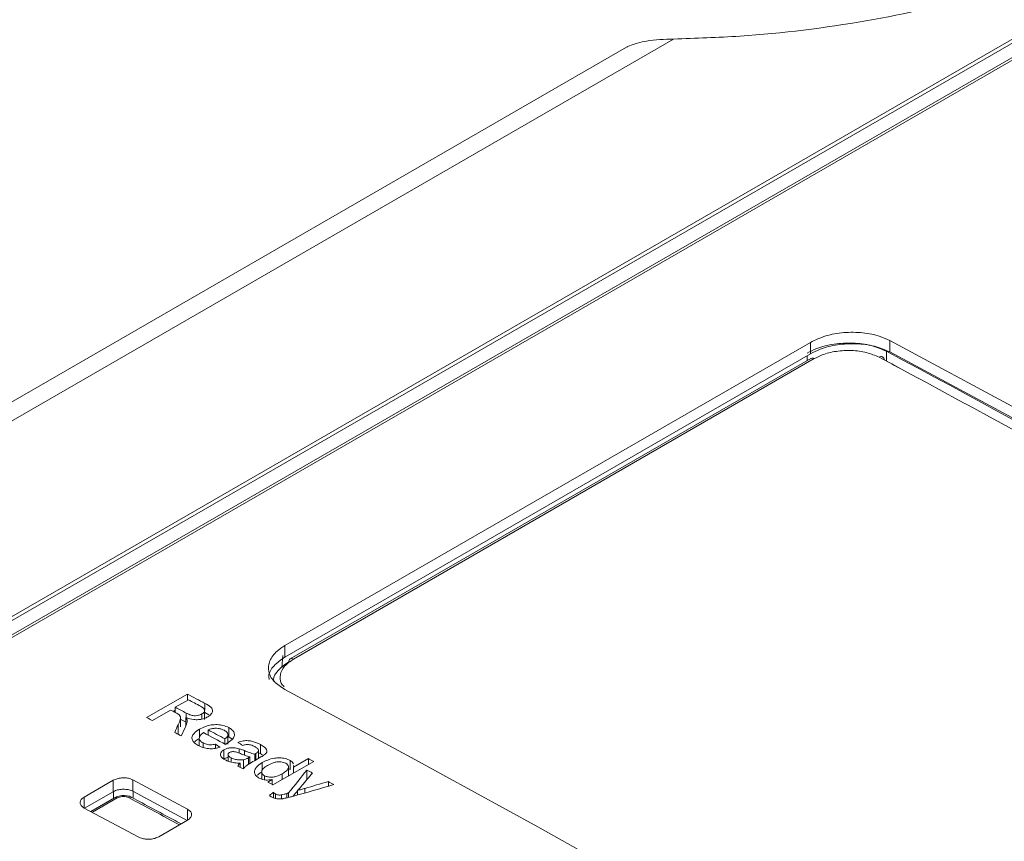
# Model space of a CAD drawing. Header units: millimetres. Extents: x 0 to 2100, y 0 to 1485.
# Tile 115 of 123: x 1595 to 1638, y 1368 to 1404. Entities that reach past the tile are written whole.
import ezdxf

# ---------------------------------------------------------------- set-up
doc = ezdxf.new("R2010")
doc.units = ezdxf.units.MM
doc.header["$LTSCALE"] = 5

msp = doc.modelspace()

# ---------------------------------------------------------------- linework, layer by layer
at = {"color": 7, "linetype": 'Continuous', "lineweight": 15}
for p, q in [((1640.07, 1404.116), (1524.399, 1337.341)), ((1640.358, 1404.099), (1524.688, 1337.324)), ((1623.706, 1403.383), (1309.188, 1221.815)), ((1526.094, 1337.494), (1640.382, 1403.471)), ((1526.391, 1337.544), (1640.193, 1403.24)), ((1621.614, 1403.02), (1308.779, 1222.424)), ((1633.343, 1389.941), (1633.343, 1389.431)), ((1629.807, 1389.859), (1606.384, 1376.337)), ((1629.807, 1389.349), (1629.807, 1389.859)), ((1606.384, 1375.827), (1629.807, 1389.349)), ((1629.829, 1389.143), (1606.618, 1375.743)), ((1629.976, 1389.132), (1606.765, 1375.733)), ((1606.384, 1376.337), (1606.384, 1375.827)), ((1602.034, 1374.18), (1600.217, 1373.132)), ((1602.034, 1373.897), (1602.034, 1374.18)), ((1601.498, 1373.588), (1602.08, 1373.924)), ((1600.474, 1372.997), (1601.288, 1373.467)), ((1601.402, 1373.407), (1601.498, 1373.463)), ((1601.498, 1373.356), (1601.498, 1373.588)), ((1602.679, 1373.062), (1602.679, 1373.291)), ((1602.802, 1373.04), (1602.802, 1373.449)), ((1602.821, 1373.355), (1602.99, 1373.25)), ((1601.627, 1372.402), (1601.627, 1372.81)), ((1601.731, 1372.717), (1601.731, 1373.126)), ((1601.971, 1372.771), (1601.971, 1373.132)), ((1602.569, 1372.255), (1602.569, 1372.608)), ((1602.965, 1372.345), (1602.965, 1372.578)), ((1603.839, 1371.942), (1603.839, 1372.35)), ((1603.881, 1372.276), (1603.881, 1372.684)), ((1602.566, 1372.214), (1602.566, 1371.888)), ((1602.733, 1371.803), (1602.733, 1372.004)), ((1603.288, 1371.757), (1603.288, 1371.94)), ((1603.71, 1371.948), (1603.71, 1372.181)), ((1603.881, 1372.276), (1604.037, 1372.16)), ((1605.289, 1371.524), (1605.289, 1371.932)), ((1603.666, 1371.281), (1603.666, 1371.69)), ((1603.847, 1371.483), (1603.847, 1371.187)), ((1604.351, 1371.542), (1604.351, 1371.742)), ((1605.036, 1371.211), (1605.036, 1371.498)), ((1605.091, 1371.243), (1605.091, 1371.528)), ((1605.21, 1371.311), (1605.21, 1371.659)), ((1605.21, 1371.562), (1605.289, 1371.524)), ((1605.289, 1371.524), (1605.365, 1371.466)), ((1603.988, 1371.15), (1603.988, 1371.333)), ((1604.385, 1370.913), (1604.385, 1371.095)), ((1604.54, 1370.841), (1604.54, 1371.25)), ((1604.827, 1371.376), (1604.759, 1371.338)), ((1604.827, 1371.087), (1604.827, 1371.376)), ((1605.031, 1371.208), (1605.315, 1371.372)), ((1605.374, 1370.789), (1605.374, 1371.121)), ((1605.852, 1370.124), (1607.668, 1371.172)), ((1606.611, 1370.814), (1606.611, 1371.222)), ((1607.435, 1371.298), (1606.764, 1370.911)), ((1607.435, 1371.038), (1607.435, 1371.298)), ((1605.348, 1370.707), (1605.348, 1370.387)), ((1606.264, 1370.362), (1606.264, 1370.622)), ((1606.517, 1370.856), (1606.611, 1370.814)), ((1606.544, 1370.524), (1606.544, 1370.921)), ((1606.764, 1370.911), (1606.766, 1370.992)), ((1606.764, 1370.651), (1606.764, 1370.911)), ((1607.365, 1370.381), (1607.365, 1370.79)), ((1597.438, 1369.587), (1598.73, 1370.332)), ((1598.73, 1370.332), (1598.73, 1369.822)), ((1599.612, 1370.351), (1602.042, 1369.046)), ((1599.612, 1370.351), (1599.612, 1369.841)), ((1605.471, 1370.359), (1605.471, 1370.537)), ((1605.82, 1370.365), (1605.619, 1370.25)), ((1605.82, 1370.141), (1605.82, 1370.365)), ((1608.32, 1370.07), (1608.32, 1370.273)), ((1598.73, 1369.822), (1597.457, 1369.088)), ((1602.025, 1368.545), (1599.612, 1369.841)), ((1605.872, 1369.551), (1605.872, 1369.797)), ((1605.969, 1369.518), (1605.969, 1369.723)), ((1606.538, 1369.565), (1606.538, 1369.766)), ((1606.943, 1369.675), (1606.943, 1369.878)), ((1598.787, 1369.552), (1597.73, 1368.942)), ((1606.238, 1369.51), (1606.238, 1369.682)), ((1599.879, 1367.797), (1597.44, 1369.097)), ((1602.042, 1369.046), (1602.042, 1368.536)), ((1602.04, 1368.554), (1600.761, 1367.816))]:
    msp.add_line(p, q, dxfattribs=at)
at = {"color": 8, "linetype": 'Continuous', "lineweight": 15}
for p, q in [((1633.191, 1389.46), (1633.191, 1389.021)), ((1629.66, 1389.045), (1629.66, 1389.264)), ((1606.291, 1375.891), (1606.243, 1375.364)), ((1602.821, 1373.463), (1602.821, 1373.764)), ((1601.984, 1373.128), (1601.984, 1373.331)), ((1604.576, 1371.456), (1604.576, 1371.659)), ((1604.759, 1371.045), (1604.759, 1371.338)), ((1598.737, 1369.523), (1598.737, 1369.826)), ((1599.62, 1369.844), (1599.62, 1369.563)), ((1606.466, 1369.548), (1606.466, 1369.744)), ((1607.276, 1369.77), (1607.276, 1369.973)), ((1597.438, 1369.587), (1597.438, 1369.097)), ((1598.905, 1369.544), (1597.8, 1368.905))]:
    msp.add_line(p, q, dxfattribs=at)
at = {"color": 7, "linetype": 'Continuous', "lineweight": 15, "flags": 128}
for points in [[(1678.421, 1363.918), (1672.788, 1367.391), (1667.153, 1370.802), (1661.518, 1374.15), (1655.882, 1377.435), (1650.246, 1380.658), (1644.61, 1383.816), (1638.975, 1386.911), (1633.343, 1389.941)], [(1633.343, 1389.431), (1638.975, 1386.401), (1644.61, 1383.306), (1650.246, 1380.148), (1655.882, 1376.926), (1661.518, 1373.641), (1667.153, 1370.292), (1672.788, 1366.882), (1678.421, 1363.408)], [(1602.821, 1373.764), (1602.723, 1373.816), (1602.624, 1373.868), (1602.526, 1373.92), (1602.427, 1373.972), (1602.329, 1374.024), (1602.231, 1374.076), (1602.132, 1374.128), (1602.034, 1374.18)], [(1606.384, 1374.379), (1612.017, 1371.348), (1617.652, 1368.253), (1623.287, 1365.095), (1628.923, 1361.873), (1634.559, 1358.587), (1640.195, 1355.239), (1645.829, 1351.829), (1651.462, 1348.356)], [(1602.08, 1373.924), (1602.148, 1373.888), (1602.215, 1373.853), (1602.283, 1373.817), (1602.351, 1373.781), (1602.418, 1373.745), (1602.486, 1373.709), (1602.554, 1373.673), (1602.621, 1373.638)], [(1601.288, 1373.467), (1601.321, 1373.45), (1601.354, 1373.432), (1601.387, 1373.415), (1601.42, 1373.398), (1601.452, 1373.38), (1601.485, 1373.363), (1601.518, 1373.346), (1601.551, 1373.328)], [(1601.984, 1373.331), (1601.924, 1373.363), (1601.863, 1373.395), (1601.802, 1373.427), (1601.741, 1373.459), (1601.68, 1373.492), (1601.62, 1373.524), (1601.559, 1373.556), (1601.498, 1373.588)], [(1600.217, 1373.132), (1600.249, 1373.115), (1600.281, 1373.098), (1600.313, 1373.081), (1600.345, 1373.064), (1600.378, 1373.047), (1600.41, 1373.031), (1600.442, 1373.014), (1600.474, 1372.997)], [(1601.731, 1373.056), (1601.741, 1373.051), (1601.802, 1373.019), (1601.863, 1372.986), (1601.924, 1372.954), (1601.984, 1372.922)], [(1601.47, 1372.469), (1601.506, 1372.45), (1601.543, 1372.43), (1601.58, 1372.411), (1601.616, 1372.391), (1601.653, 1372.372), (1601.69, 1372.352), (1601.727, 1372.333), (1601.763, 1372.313)], [(1602.755, 1372.457), (1602.877, 1372.392), (1602.999, 1372.327), (1603.122, 1372.262), (1603.244, 1372.197), (1603.366, 1372.132), (1603.488, 1372.067), (1603.61, 1372.001), (1603.732, 1371.936)], [(1603.71, 1372.181), (1603.617, 1372.231), (1603.524, 1372.28), (1603.43, 1372.33), (1603.337, 1372.38), (1603.244, 1372.429), (1603.151, 1372.479), (1603.058, 1372.528), (1602.965, 1372.578)], [(1607.668, 1371.172), (1607.639, 1371.188), (1607.61, 1371.204), (1607.581, 1371.22), (1607.552, 1371.235), (1607.522, 1371.251), (1607.493, 1371.267), (1607.464, 1371.282), (1607.435, 1371.298)], [(1604.292, 1370.963), (1604.321, 1370.948), (1604.35, 1370.932), (1604.379, 1370.916), (1604.408, 1370.901), (1604.437, 1370.885), (1604.467, 1370.869), (1604.496, 1370.854), (1604.525, 1370.838)], [(1607.612, 1370.657), (1607.581, 1370.673), (1607.55, 1370.69), (1607.519, 1370.707), (1607.488, 1370.723), (1607.458, 1370.74), (1607.427, 1370.756), (1607.396, 1370.773), (1607.365, 1370.79)], [(1605.619, 1370.25), (1605.648, 1370.234), (1605.677, 1370.218), (1605.706, 1370.203), (1605.736, 1370.187), (1605.765, 1370.171), (1605.794, 1370.155), (1605.823, 1370.14), (1605.852, 1370.124)], [(1608.565, 1370.14), (1608.534, 1370.157), (1608.504, 1370.174), (1608.473, 1370.19), (1608.443, 1370.207), (1608.412, 1370.224), (1608.381, 1370.24), (1608.351, 1370.257), (1608.32, 1370.273)]]:
    msp.add_lwpolyline(points, dxfattribs=at)
at = {"color": 7, "linetype": 'Continuous', "lineweight": 15}
for centre, radius, start, end in [((1629.893, 1389.012), 0.146, 55.5175, 116.3603), ((1632.951, 1389.085), 0.142, 357.0891, 127.9712), ((1606.704, 1375.62), 0.151, 124.8493, 182.3865), ((1598.839, 1369.444), 0.12, 56.2315, 115.4719)]:
    msp.add_arc(centre, radius, start, end, dxfattribs=at)
at = {"color": 8, "linetype": 'Continuous', "lineweight": 15}
for centre, radius, start, end in [((1606.682, 1375.613), 0.146, 55.5175, 116.3603), ((1599.508, 1369.451), 0.127, 66.1329, 125.3611)]:
    msp.add_arc(centre, radius, start, end, dxfattribs=at)
at = {"color": 7, "linetype": 'Continuous', "lineweight": 15}
for centre, major_axis, ratio, start_param, end_param in [((1686.209, 724.685), (-440.618, 692.462), 0.546414, 5.435234, 5.513342), ((1686.059, 718.863), (-444.38, 698.399), 0.546425, 5.435695, 5.512897), ((1686.28, 719.003), (-444.224, 698.129), 0.546414, 5.511325, 5.512889), ((1585.235, 666.394), (337.297, 1122.505), 0.196682, 0.950558, 0.950948), ((1586.009, 666.841), (330.677, 1119.385), 0.194905, 0.947286, 0.9478), ((1623, 688.196), (-352.899, 743.271), 0.516, 5.576792, 5.577186), ((1623.649, 688.57), (-353.97, 742.678), 0.517286, 5.575348, 5.575749), ((1575.559, 660.809), (925.197, 1389.714), 0.236052, 1.197651, 1.198493), ((1574.249, 660.053), (989.214, 1419.489), 0.233603, 1.215373, 1.215822), ((1676.474, 719.066), (2230.874, 675.925), 0.276145, 1.517662, 1.518481), ((1677.186, 719.476), (2231.223, 676.124), 0.276096, 1.518088, 1.518554), ((1461.604, 595.024), (4468.668, 3296.158), 0.09739, 1.466877, 1.466917), ((1575.559, 660.809), (924.633, 1388.867), 0.236052, 1.198062, 1.198259)]:
    msp.add_ellipse(centre, major_axis=major_axis, ratio=ratio, start_param=start_param, end_param=end_param, dxfattribs=at)
at = {"color": 8, "linetype": 'Continuous', "lineweight": 15}
msp.add_ellipse((1652.498, 699.488), major_axis=(-444.248, 698.187), ratio=0.546423, start_param=5.508838, end_param=5.512691, dxfattribs=at)
at = {"color": 7, "linetype": 'Continuous', "lineweight": 15}
for points, knots in [([(1640.716, 1406.437), (1639.646, 1406.07), (1636.977, 1405.153), (1632.27, 1404.109), (1627.595, 1403.515), (1624.695, 1403.416), (1623.706, 1403.383)], [0, 0, 0, 0, 0.2071828, 0.516646, 0.8350404, 1, 1, 1, 1]), ([(1623.706, 1403.383), (1623.297, 1403.37), (1622.738, 1403.353), (1622.089, 1403.205), (1621.769, 1403.103), (1621.654, 1403.038), (1621.616, 1403.017)], [0, 0, 0, 0, 0.51831, 0.709086, 0.905989, 1, 1, 1, 1]), ([(1629.807, 1389.859), (1630.025, 1389.963), (1630.461, 1390.172), (1631.295, 1390.317), (1632.143, 1390.31), (1632.853, 1390.169), (1633.203, 1390.006), (1633.343, 1389.941)], [0, 0, 0, 0, 0.2144693, 0.4289354, 0.6434901, 0.8582208, 1, 1, 1, 1]), ([(1633.191, 1389.46), (1632.972, 1389.555), (1632.536, 1389.745), (1631.7, 1389.851), (1630.853, 1389.804), (1630.146, 1389.63), (1629.798, 1389.452), (1629.66, 1389.382)], [0, 0, 0, 0, 0.2154771, 0.4309888, 0.6456575, 0.8594606, 1, 1, 1, 1]), ([(1633.343, 1389.431), (1633.124, 1389.526), (1632.687, 1389.715), (1631.852, 1389.82), (1631.003, 1389.773), (1630.295, 1389.597), (1629.945, 1389.419), (1629.807, 1389.349)], [0, 0, 0, 0, 0.214907, 0.429816, 0.64466, 0.859341, 1, 1, 1, 1]), ([(1632.863, 1389.197), (1632.685, 1389.274), (1632.329, 1389.429), (1631.648, 1389.516), (1630.956, 1389.478), (1630.376, 1389.336), (1630.09, 1389.19), (1629.976, 1389.132)], [0, 0, 0, 0, 0.2146864, 0.4293583, 0.6439293, 0.858303, 1, 1, 1, 1]), ([(1606.384, 1374.379), (1606.205, 1374.496), (1605.846, 1374.73), (1605.621, 1375.187), (1605.671, 1375.658), (1605.956, 1376.057), (1606.263, 1376.258), (1606.384, 1376.337)], [0, 0, 0, 0, 0.214906, 0.429815, 0.644659, 0.85934, 1, 1, 1, 1]), ([(1606.384, 1375.827), (1606.209, 1375.702), (1605.858, 1375.453), (1605.64, 1375.088), (1605.675, 1374.884), (1605.683, 1374.833)], [0, 0, 0, 0, 0.429335, 0.858664, 1, 1, 1, 1]), ([(1605.889, 1374.722), (1605.884, 1374.754), (1605.858, 1374.933), (1606.061, 1375.261), (1606.389, 1375.496), (1606.553, 1375.614)], [0, 0, 0, 0, 0.100469, 0.550229, 1, 1, 1, 1]), ([(1602.941, 1373.158), (1603.002, 1373.201), (1603.11, 1373.277), (1603.168, 1373.404), (1603.158, 1373.51), (1603.051, 1373.636), (1602.916, 1373.711), (1602.821, 1373.764)], [0, 0, 0, 0, 0.227793, 0.401835, 0.539885, 0.677756, 1, 1, 1, 1]), ([(1601.551, 1373.328), (1601.561, 1373.323), (1601.582, 1373.312), (1601.623, 1373.288), (1601.65, 1373.269), (1601.669, 1373.257)], [0, 0, 0, 0, 0.250264, 0.500558, 1, 1, 1, 1]), ([(1601.669, 1373.257), (1601.692, 1373.228), (1601.745, 1373.163), (1601.722, 1373.048), (1601.679, 1372.93), (1601.644, 1372.85), (1601.627, 1372.81)], [0, 0, 0, 0, 0.208581, 0.467053, 0.733232, 1, 1, 1, 1]), ([(1602.679, 1373.291), (1602.631, 1373.268), (1602.549, 1373.23), (1602.404, 1373.209), (1602.268, 1373.216), (1602.124, 1373.261), (1602.036, 1373.305), (1601.984, 1373.331)], [0, 0, 0, 0, 0.229564, 0.385101, 0.541233, 0.734744, 1, 1, 1, 1]), ([(1602.621, 1373.638), (1602.672, 1373.608), (1602.751, 1373.562), (1602.806, 1373.479), (1602.802, 1373.409), (1602.759, 1373.343), (1602.706, 1373.308), (1602.679, 1373.291)], [0, 0, 0, 0, 0.312638, 0.487299, 0.662951, 0.829785, 1, 1, 1, 1]), ([(1601.967, 1372.761), (1601.975, 1372.781), (1601.992, 1372.821), (1602.019, 1372.903), (1602.021, 1372.964), (1602.023, 1373.005)], [0, 0, 0, 0, 0.250613, 0.501321, 1, 1, 1, 1]), ([(1601.971, 1373.132), (1602.083, 1373.094), (1602.255, 1373.036), (1602.532, 1373.03), (1602.739, 1373.065), (1602.868, 1373.118), (1602.93, 1373.152), (1602.941, 1373.158)], [0, 0, 0, 0, 0.3684894, 0.5645465, 0.7606294, 0.9591475, 1, 1, 1, 1]), ([(1602.023, 1373.005), (1602.021, 1373.016), (1602.017, 1373.038), (1602.002, 1373.08), (1601.983, 1373.111), (1601.971, 1373.132)], [0, 0, 0, 0, 0.251117, 0.50232, 1, 1, 1, 1]), ([(1603.881, 1372.684), (1603.799, 1372.721), (1603.649, 1372.789), (1603.368, 1372.823), (1603.097, 1372.807), (1602.816, 1372.736), (1602.659, 1372.655), (1602.569, 1372.608)], [0, 0, 0, 0, 0.21513, 0.394773, 0.574206, 0.757341, 1, 1, 1, 1]), ([(1602.569, 1372.608), (1602.481, 1372.55), (1602.332, 1372.453), (1602.232, 1372.282), (1602.241, 1372.131), (1602.342, 1371.992), (1602.459, 1371.921), (1602.52, 1371.885)], [0, 0, 0, 0, 0.269519, 0.454611, 0.640526, 0.816127, 1, 1, 1, 1]), ([(1602.733, 1372.004), (1602.689, 1372.031), (1602.602, 1372.087), (1602.557, 1372.193), (1602.578, 1372.295), (1602.651, 1372.383), (1602.721, 1372.433), (1602.755, 1372.457)], [0, 0, 0, 0, 0.219622, 0.44189, 0.631024, 0.821842, 1, 1, 1, 1]), ([(1602.965, 1372.578), (1603.013, 1372.598), (1603.102, 1372.636), (1603.262, 1372.656), (1603.418, 1372.649), (1603.56, 1372.617), (1603.636, 1372.58), (1603.67, 1372.564)], [0, 0, 0, 0, 0.224754, 0.416817, 0.608166, 0.823792, 1, 1, 1, 1]), ([(1603.67, 1372.564), (1603.695, 1372.549), (1603.759, 1372.512), (1603.828, 1372.439), (1603.835, 1372.379), (1603.839, 1372.35)], [0, 0, 0, 0, 0.256512, 0.650716, 1, 1, 1, 1]), ([(1603.839, 1372.35), (1603.836, 1372.335), (1603.829, 1372.293), (1603.781, 1372.235), (1603.732, 1372.197), (1603.71, 1372.181)], [0, 0, 0, 0, 0.254528, 0.673244, 1, 1, 1, 1]), ([(1603.793, 1371.97), (1603.88, 1372.027), (1604.03, 1372.124), (1604.138, 1372.296), (1604.134, 1372.452), (1604.042, 1372.588), (1603.932, 1372.654), (1603.881, 1372.684)], [0, 0, 0, 0, 0.271321, 0.464146, 0.65773, 0.842398, 1, 1, 1, 1]), ([(1602.369, 1372.051), (1602.374, 1372.058), (1602.419, 1372.114), (1602.499, 1372.159), (1602.569, 1372.199)], [0, 0, 0, 0, 0.111437, 1, 1, 1, 1]), ([(1602.52, 1371.885), (1602.609, 1371.843), (1602.761, 1371.773), (1603.035, 1371.734), (1603.28, 1371.746), (1603.423, 1371.786), (1603.493, 1371.805)], [0, 0, 0, 0, 0.330702, 0.558274, 0.786321, 1, 1, 1, 1]), ([(1603.288, 1371.94), (1603.217, 1371.928), (1603.095, 1371.907), (1602.91, 1371.93), (1602.802, 1371.969), (1602.745, 1371.998), (1602.733, 1372.004)], [0, 0, 0, 0, 0.35967, 0.611114, 0.918377, 1, 1, 1, 1]), ([(1603.732, 1371.936), (1603.737, 1371.939), (1603.747, 1371.945), (1603.768, 1371.956), (1603.783, 1371.964), (1603.793, 1371.97)], [0, 0, 0, 0, 0.250001, 0.500002, 1, 1, 1, 1]), ([(1605.289, 1371.932), (1605.18, 1371.984), (1605.018, 1372.06), (1604.746, 1372.107), (1604.511, 1372.098), (1604.371, 1372.051), (1604.292, 1372.025)], [0, 0, 0, 0, 0.388504, 0.5739631, 0.7613986, 1, 1, 1, 1]), ([(1604.502, 1371.887), (1604.551, 1371.902), (1604.632, 1371.925), (1604.757, 1371.93), (1604.897, 1371.905), (1604.98, 1371.863), (1605.038, 1371.834)], [0, 0, 0, 0, 0.272383, 0.439754, 0.607794, 1, 1, 1, 1]), ([(1605.503, 1371.493), (1605.531, 1371.522), (1605.579, 1371.572), (1605.592, 1371.663), (1605.534, 1371.768), (1605.42, 1371.859), (1605.322, 1371.914), (1605.289, 1371.932)], [0, 0, 0, 0, 0.188972, 0.3331, 0.528806, 0.840456, 1, 1, 1, 1]), ([(1603.666, 1371.69), (1603.625, 1371.662), (1603.542, 1371.606), (1603.5, 1371.505), (1603.52, 1371.402), (1603.602, 1371.313), (1603.686, 1371.264), (1603.725, 1371.241)], [0, 0, 0, 0, 0.205878, 0.414435, 0.590323, 0.811189, 1, 1, 1, 1]), ([(1604.351, 1371.742), (1604.267, 1371.762), (1604.129, 1371.793), (1603.918, 1371.78), (1603.771, 1371.743), (1603.697, 1371.706), (1603.666, 1371.69)], [0, 0, 0, 0, 0.367435, 0.601377, 0.834962, 1, 1, 1, 1]), ([(1603.988, 1371.333), (1603.949, 1371.357), (1603.889, 1371.392), (1603.846, 1371.456), (1603.846, 1371.505), (1603.87, 1371.546), (1603.898, 1371.564), (1603.912, 1371.573)], [0, 0, 0, 0, 0.3501694, 0.5449928, 0.7408963, 0.8765547, 1, 1, 1, 1]), ([(1603.912, 1371.573), (1603.932, 1371.583), (1603.973, 1371.602), (1604.052, 1371.613), (1604.143, 1371.61), (1604.264, 1371.579), (1604.349, 1371.544), (1604.405, 1371.522)], [0, 0, 0, 0, 0.140504, 0.281914, 0.419033, 0.624711, 1, 1, 1, 1]), ([(1604.576, 1371.659), (1604.558, 1371.667), (1604.521, 1371.681), (1604.448, 1371.71), (1604.39, 1371.729), (1604.351, 1371.742)], [0, 0, 0, 0, 0.25006, 0.500133, 1, 1, 1, 1]), ([(1604.405, 1371.522), (1604.438, 1371.508), (1604.506, 1371.481), (1604.643, 1371.429), (1604.754, 1371.397), (1604.827, 1371.376)], [0, 0, 0, 0, 0.250534, 0.5011141, 1, 1, 1, 1]), ([(1605.036, 1371.498), (1604.995, 1371.509), (1604.913, 1371.531), (1604.76, 1371.585), (1604.649, 1371.63), (1604.576, 1371.659)], [0, 0, 0, 0, 0.250497, 0.500919, 1, 1, 1, 1]), ([(1605.091, 1371.528), (1605.087, 1371.526), (1605.078, 1371.521), (1605.059, 1371.51), (1605.045, 1371.503), (1605.036, 1371.498)], [0, 0, 0, 0, 0.250248, 0.50044, 1, 1, 1, 1]), ([(1605.038, 1371.834), (1605.059, 1371.822), (1605.101, 1371.798), (1605.165, 1371.75), (1605.2, 1371.703), (1605.208, 1371.67), (1605.209, 1371.663)], [0, 0, 0, 0, 0.253428, 0.507272, 0.901117, 1, 1, 1, 1]), ([(1605.209, 1371.663), (1605.207, 1371.648), (1605.204, 1371.617), (1605.159, 1371.57), (1605.116, 1371.544), (1605.091, 1371.528)], [0, 0, 0, 0, 0.303169, 0.605114, 1, 1, 1, 1]), ([(1605.315, 1371.372), (1605.332, 1371.382), (1605.365, 1371.401), (1605.43, 1371.441), (1605.474, 1371.472), (1605.503, 1371.493)], [0, 0, 0, 0, 0.25045, 0.500915, 1, 1, 1, 1]), ([(1603.666, 1371.281), (1603.713, 1371.307), (1603.767, 1371.338), (1603.838, 1371.348), (1603.847, 1371.35)], [0, 0, 0, 0, 0.871094, 1, 1, 1, 1]), ([(1603.725, 1371.241), (1603.772, 1371.219), (1603.893, 1371.16), (1604.123, 1371.109), (1604.304, 1371.099), (1604.385, 1371.095)], [0, 0, 0, 0, 0.25521, 0.665031, 1, 1, 1, 1]), ([(1604.54, 1371.25), (1604.478, 1371.244), (1604.355, 1371.231), (1604.168, 1371.259), (1604.052, 1371.301), (1603.996, 1371.329), (1603.988, 1371.333)], [0, 0, 0, 0, 0.3076382, 0.6148535, 0.9451359, 1, 1, 1, 1]), ([(1604.385, 1371.095), (1604.374, 1371.085), (1604.35, 1371.064), (1604.312, 1371.021), (1604.3, 1370.986), (1604.292, 1370.963)], [0, 0, 0, 0, 0.252097, 0.504574, 1, 1, 1, 1]), ([(1604.525, 1370.838), (1604.553, 1370.875), (1604.608, 1370.948), (1604.791, 1371.069), (1604.936, 1371.153), (1605.031, 1371.208)], [0, 0, 0, 0, 0.253816, 0.507661, 1, 1, 1, 1]), ([(1604.759, 1371.338), (1604.742, 1371.329), (1604.71, 1371.311), (1604.642, 1371.277), (1604.581, 1371.261), (1604.54, 1371.25)], [0, 0, 0, 0, 0.25237, 0.504936, 1, 1, 1, 1]), ([(1605.374, 1371.121), (1605.272, 1371.052), (1605.109, 1370.942), (1605.017, 1370.752), (1605.04, 1370.597), (1605.136, 1370.489), (1605.216, 1370.442), (1605.238, 1370.429)], [0, 0, 0, 0, 0.334501, 0.538314, 0.743185, 0.9285, 1, 1, 1, 1]), ([(1606.611, 1371.222), (1606.544, 1371.252), (1606.409, 1371.312), (1606.157, 1371.341), (1605.881, 1371.321), (1605.612, 1371.244), (1605.452, 1371.161), (1605.374, 1371.121)], [0, 0, 0, 0, 0.185805, 0.373096, 0.54026, 0.77347, 1, 1, 1, 1]), ([(1605.607, 1370.996), (1605.688, 1371.039), (1605.811, 1371.104), (1606.022, 1371.156), (1606.184, 1371.16), (1606.322, 1371.137), (1606.386, 1371.107), (1606.417, 1371.093)], [0, 0, 0, 0, 0.353783, 0.539483, 0.726454, 0.870068, 1, 1, 1, 1]), ([(1606.417, 1371.093), (1606.449, 1371.072), (1606.514, 1371.029), (1606.55, 1370.946), (1606.539, 1370.853), (1606.45, 1370.738), (1606.335, 1370.666), (1606.264, 1370.622)], [0, 0, 0, 0, 0.158914, 0.31879, 0.468575, 0.675078, 1, 1, 1, 1]), ([(1606.768, 1371.064), (1606.752, 1371.096), (1606.721, 1371.156), (1606.646, 1371.201), (1606.611, 1371.222)], [0, 0, 0, 0, 0.535312, 1, 1, 1, 1]), ([(1605.166, 1370.558), (1605.169, 1370.562), (1605.212, 1370.621), (1605.295, 1370.668), (1605.374, 1370.712)], [0, 0, 0, 0, 0.062461, 1, 1, 1, 1]), ([(1605.471, 1370.537), (1605.44, 1370.558), (1605.376, 1370.6), (1605.342, 1370.683), (1605.352, 1370.772), (1605.43, 1370.884), (1605.538, 1370.952), (1605.607, 1370.996)], [0, 0, 0, 0, 0.1609599, 0.3225969, 0.4847185, 0.6711325, 1, 1, 1, 1]), ([(1606.264, 1370.622), (1606.187, 1370.581), (1606.067, 1370.518), (1605.86, 1370.472), (1605.692, 1370.47), (1605.557, 1370.496), (1605.495, 1370.526), (1605.471, 1370.537)], [0, 0, 0, 0, 0.346078, 0.533202, 0.72131, 0.895845, 1, 1, 1, 1]), ([(1598.73, 1370.332), (1598.784, 1370.358), (1598.894, 1370.41), (1599.103, 1370.446), (1599.314, 1370.443), (1599.49, 1370.408), (1599.577, 1370.367), (1599.612, 1370.351)], [0, 0, 0, 0, 0.2149849, 0.4297758, 0.646451, 0.8567015, 1, 1, 1, 1]), ([(1605.238, 1370.429), (1605.291, 1370.405), (1605.396, 1370.357), (1605.61, 1370.336), (1605.749, 1370.355), (1605.82, 1370.365)], [0, 0, 0, 0, 0.325413, 0.654956, 1, 1, 1, 1]), ([(1599.612, 1369.841), (1599.557, 1369.865), (1599.447, 1369.912), (1599.237, 1369.939), (1599.026, 1369.927), (1598.85, 1369.883), (1598.764, 1369.84), (1598.73, 1369.822)], [0, 0, 0, 0, 0.2163822, 0.4326149, 0.6498518, 0.8599983, 1, 1, 1, 1]), ([(1605.969, 1369.723), (1605.959, 1369.728), (1605.94, 1369.74), (1605.907, 1369.764), (1605.886, 1369.784), (1605.872, 1369.797)], [0, 0, 0, 0, 0.251241, 0.502421, 1, 1, 1, 1]), ([(1606.238, 1369.682), (1606.214, 1369.679), (1606.166, 1369.674), (1606.089, 1369.677), (1606.022, 1369.696), (1605.985, 1369.714), (1605.969, 1369.723)], [0, 0, 0, 0, 0.245551, 0.492532, 0.768729, 1, 1, 1, 1]), ([(1606.466, 1369.744), (1606.447, 1369.739), (1606.41, 1369.727), (1606.335, 1369.705), (1606.277, 1369.691), (1606.238, 1369.682)], [0, 0, 0, 0, 0.25059, 0.501179, 1, 1, 1, 1]), ([(1606.538, 1369.766), (1606.532, 1369.764), (1606.52, 1369.761), (1606.496, 1369.754), (1606.478, 1369.748), (1606.466, 1369.744)], [0, 0, 0, 0, 0.250012, 0.500027, 1, 1, 1, 1]), ([(1606.943, 1369.878), (1606.96, 1369.896), (1606.996, 1369.931), (1607.065, 1370.003), (1607.112, 1370.058), (1607.143, 1370.095)], [0, 0, 0, 0, 0.250072, 0.500161, 1, 1, 1, 1]), ([(1607.276, 1369.973), (1607.22, 1369.958), (1607.137, 1369.934), (1607.026, 1369.902), (1606.97, 1369.886), (1606.943, 1369.878)], [0, 0, 0, 0, 0.499997, 0.749999, 1, 1, 1, 1]), ([(1597.44, 1369.097), (1597.395, 1369.127), (1597.305, 1369.186), (1597.248, 1369.301), (1597.261, 1369.419), (1597.333, 1369.518), (1597.408, 1369.567), (1597.438, 1369.587)], [0, 0, 0, 0, 0.216475, 0.43278, 0.650287, 0.860398, 1, 1, 1, 1]), ([(1599.557, 1369.564), (1599.551, 1369.569), (1599.495, 1369.613), (1599.338, 1369.646), (1599.109, 1369.659), (1598.911, 1369.621), (1598.821, 1369.564), (1598.793, 1369.546)], [0, 0, 0, 0, 0.029718, 0.28761, 0.577846, 0.868351, 1, 1, 1, 1]), ([(1599.435, 1369.555), (1599.414, 1369.565), (1599.361, 1369.589), (1599.254, 1369.611), (1599.128, 1369.612), (1599.003, 1369.59), (1598.938, 1369.559), (1598.905, 1369.544)], [0, 0, 0, 0, 0.144546, 0.358543, 0.572193, 0.786111, 1, 1, 1, 1]), ([(1601.754, 1368.389), (1601.634, 1368.453), (1600.903, 1368.848), (1600.171, 1369.239), (1599.56, 1369.567)], [0, 0, 0, 0, 0.163306, 1, 1, 1, 1]), ([(1605.692, 1369.667), (1605.7, 1369.659), (1605.716, 1369.643), (1605.751, 1369.61), (1605.786, 1369.589), (1605.808, 1369.575)], [0, 0, 0, 0, 0.25066, 0.501446, 1, 1, 1, 1]), ([(1605.808, 1369.575), (1605.854, 1369.554), (1605.938, 1369.516), (1606.109, 1369.495), (1606.237, 1369.505), (1606.312, 1369.517), (1606.326, 1369.519)], [0, 0, 0, 0, 0.319779, 0.583986, 0.921611, 1, 1, 1, 1]), ([(1606.326, 1369.519), (1606.361, 1369.526), (1606.43, 1369.539), (1606.565, 1369.571), (1606.665, 1369.597), (1606.731, 1369.614)], [0, 0, 0, 0, 0.250574, 0.501, 1, 1, 1, 1]), ([(1602.042, 1369.046), (1602.086, 1369.016), (1602.175, 1368.957), (1602.232, 1368.841), (1602.217, 1368.723), (1602.145, 1368.623), (1602.07, 1368.574), (1602.04, 1368.554)], [0, 0, 0, 0, 0.2157261, 0.4312511, 0.648838, 0.8600908, 1, 1, 1, 1]), ([(1600.761, 1367.816), (1600.706, 1367.79), (1600.596, 1367.738), (1600.386, 1367.702), (1600.174, 1367.705), (1599.999, 1367.742), (1599.913, 1367.782), (1599.879, 1367.797)], [0, 0, 0, 0, 0.216342, 0.432492, 0.650423, 0.861616, 1, 1, 1, 1])]:
    msp.add_open_spline(points, degree=3, knots=knots, dxfattribs=at)
at = {"color": 8, "linetype": 'Continuous', "lineweight": 15}
msp.add_open_spline([(1606.765, 1375.733), (1606.618, 1375.631), (1606.325, 1375.427), (1606.151, 1375.048), (1606.154, 1374.722), (1606.302, 1374.553), (1606.351, 1374.496)], degree=3, knots=[0, 0, 0, 0, 0.2855922, 0.5712025, 0.8569754, 1, 1, 1, 1], dxfattribs=at)

doc.saveas('drawing.dxf')
